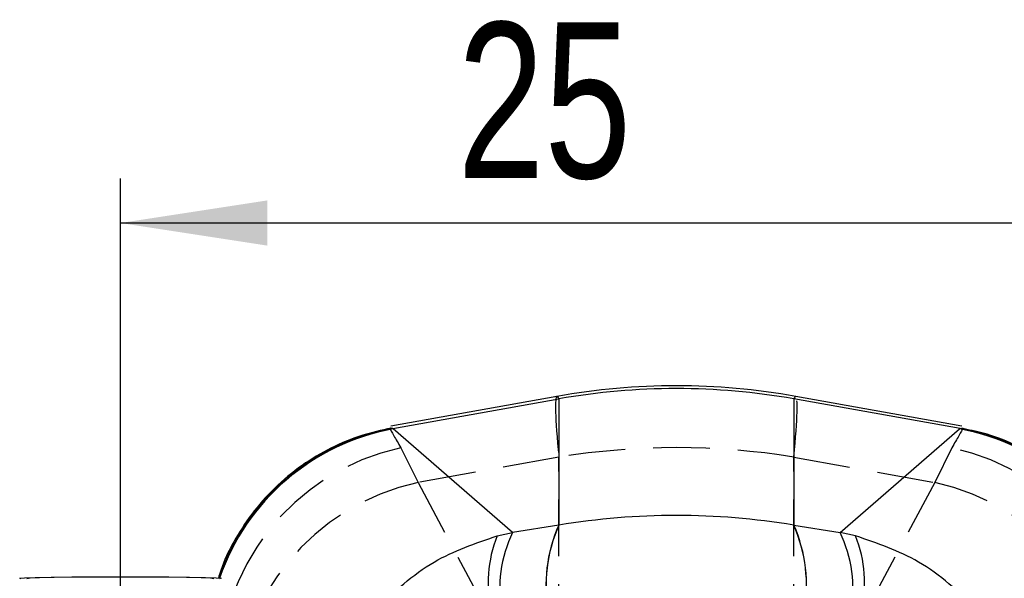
# Model space of a CAD drawing. Extents: x 39 to 407, y 33 to 280.
# Tile 34 of 48: x 218 to 240, y 263 to 276. Entities that reach past the tile are written whole.
import ezdxf

# ---------------------------------------------------------------- set-up
doc = ezdxf.new("R2010")
doc.units = 0
doc.linetypes.add('HIDDEN', pattern=[1.905, 1.27, -0.635])
doc.layers.get('0').update_dxf_attribs({"linetype": 'CONTINUOUS'})
doc.styles.add('SLDTEXTSTYLE0', font='TXT', dxfattribs={"width": 0.75})
doc.dimstyles.new('SLDDIMSTYLE4', dxfattribs={"dimtxt": 3.5, "dimasz": 3.302, "dimexe": 0, "dimexo": 0.0625, "dimgap": 0.875, "dimtad": 1, "dimdec": 3, "dimrnd": 1e-09, "dimzin": 12, "dimtxsty": 'SLDTEXTSTYLE0', "dimsah": 1, "dimcen": 0.09, "dimazin": 3, "dimtfac": 1, "dimtdec": 3, "dimtofl": 0, "dimtmove": 0, "dimatfit": 3, "dimtolj": 1, "dimtzin": 12})

# ---------------------------------------------------------------- blocks, each defined once
blk = doc.blocks.new('_D_14')
at = {"color": 179, "linetype": 'CONTINUOUS'}
for p, q in [((220.074, 259.495), (220.074, 272.014)), ((245.074, 259.495), (245.074, 272.014)), ((245.074, 271.014), (220.074, 271.014))]:
    blk.add_line(p, q, dxfattribs=at)
for points in [[(220.074, 271.014), (223.376, 270.506), (223.376, 271.522)], [(245.074, 271.014), (241.772, 271.522), (241.772, 270.506)]]:
    blk.add_solid(points, dxfattribs=at)
at = {"color": 179, "linetype": 'CONTINUOUS', "insert": (227.654, 275.526, 32.154), "char_height": 3.5, "attachment_point": 1, "style": 'SLDTEXTSTYLE0'}
blk.add_mtext('25', dxfattribs=at)

msp = doc.modelspace()

# ---------------------------------------------------------------- linework, layer by layer
at = {"color": 7, "linetype": 'CONTINUOUS'}
for p, q in [((229.8896, 267.1153), (226.1557, 266.4466)), ((226.1963, 266.3903), (229.9331, 267.0595)), ((229.9331, 267.0595), (229.9331, 264.2192)), ((235.2141, 267.0595), (235.2141, 264.2192)), ((238.9509, 266.3903), (235.2141, 267.0595)), ((238.9915, 266.4466), (235.2576, 267.1153)), ((226.2057, 266.3818), (226.1963, 266.3903)), ((228.8926, 264.0511), (226.2057, 266.3818)), ((236.2546, 264.0511), (238.9415, 266.3818)), ((238.9415, 266.3818), (238.9509, 266.3903)), ((229.9307, 264.2188), (228.8926, 264.0511)), ((229.9307, 264.2188), (229.9331, 264.2192)), ((235.2141, 264.2192), (235.2165, 264.2188)), ((235.2165, 264.2188), (236.2546, 264.0511)), ((228.5436, 263.9762), (228.8926, 264.0511)), ((236.6036, 263.9762), (236.2546, 264.0511))]:
    msp.add_line(p, q, dxfattribs=at)
at = {"color": 8, "linetype": 'CONTINUOUS'}
for p, q in [((226.1963, 266.3903), (226.1669, 266.3902)), ((238.9509, 266.3903), (238.9803, 266.3902))]:
    msp.add_line(p, q, dxfattribs=at)
at = {"color": 7, "linetype": 'HIDDEN'}
for p, q in [((226.3805, 265.9593), (226.7659, 265.1807)), ((238.7667, 265.9593), (238.3813, 265.1807)), ((229.9298, 265.7473), (226.7659, 265.1807)), ((229.9298, 261.6178), (229.9298, 265.7473)), ((235.2174, 265.7473), (238.3813, 265.1807)), ((235.2174, 261.6178), (235.2174, 265.7473)), ((226.7659, 265.1807), (228.7236, 261.5043)), ((238.3813, 265.1807), (236.4237, 261.5043))]:
    msp.add_line(p, q, dxfattribs=at)
at = {"color": 7, "linetype": 'CONTINUOUS', "flags": 128}
for points in [[(217.8458, 263.0127), (217.8101, 263.0226), (217.9167, 263.0324), (218.1587, 263.0413), (218.5211, 263.049), (218.981, 263.0548), (219.5096, 263.0585), (220.0736, 263.0597)], [(217.9736, 263.0201), (218.0452, 263.0296), (218.255, 263.0385), (218.5887, 263.0461), (219.0236, 263.0519), (219.5301, 263.0555), (220.0736, 263.0568)], [(220.0736, 263.0597), (220.6376, 263.0585), (221.1662, 263.0548), (221.6261, 263.049), (221.9885, 263.0413), (222.2306, 263.0324), (222.3371, 263.0226), (222.3014, 263.0127)], [(220.0736, 263.0568), (220.6171, 263.0555), (221.1236, 263.0519), (221.5585, 263.0461), (221.8923, 263.0385), (222.1021, 263.0296), (222.1736, 263.0201)]]:
    msp.add_lwpolyline(points, dxfattribs=at)
at = {"color": 7, "linetype": 'HIDDEN', "flags": 128}
for points in [[(222.0182, 261.5555), (222.1205, 262.4107), (222.2896, 263.0286)], [(222.0307, 261.5609), (222.1352, 262.414), (222.3044, 263.0273)]]:
    msp.add_lwpolyline(points, dxfattribs=at)
at = {"color": 7, "linetype": 'CONTINUOUS'}
for centre, radius, start, end in [((232.5736, 252.1288), 15.225, 79.83898, 100.15577), ((232.5736, 252.0119), 15.2776, 80.04728, 99.95272)]:
    msp.add_arc(centre, radius, start, end, dxfattribs=at)
at = {"color": 8, "linetype": 'CONTINUOUS'}
for centre, radius, start, end in [((227.1107, 261.3767), 5.0963, 100.33619, 161.08757), ((227.1238, 261.3682), 5.097, 100.37678, 161.00358), ((238.0234, 261.3682), 5.097, 18.99642, 79.62322), ((238.0365, 261.3767), 5.0963, 18.91243, 79.66381), ((232.9416, 262.8663), 3.3008, 155.80987, 190.60008), ((232.9482, 262.8673), 3.3043, 155.84832, 190.60541), ((232.0962, 262.855), 3.4033, 349.91555, 23.63072), ((232.1027, 262.8541), 3.3998, 349.9219, 23.66814), ((231.1775, 262.9298), 2.8342, 158.33383, 193.68871), ((231.4986, 262.7881), 2.8959, 154.1442, 190.52588), ((233.6486, 262.7881), 2.8959, 349.47412, 25.8558), ((233.9697, 262.9298), 2.8342, 346.31129, 21.66617)]:
    msp.add_arc(centre, radius, start, end, dxfattribs=at)
at = {"color": 7, "linetype": 'HIDDEN'}
for centre, radius, start, end in [((227.4959, 260.877), 5.2032, 102.37797, 181.54049), ((232.5736, 249.5088), 16.4523, 80.7528, 99.2472), ((237.6513, 260.877), 5.2032, 358.45951, 77.62203), ((227.8822, 260.0769), 5.2244, 102.33718, 178.77952), ((237.265, 260.0769), 5.2244, 1.22048, 77.66282)]:
    msp.add_arc(centre, radius, start, end, dxfattribs=at)
for major_axis, start_param, end_param in [((-2.6837, 18.2347), 0.000715, 0.3864554), ((2.6837, 18.2347), 5.8967299, 6.2824703)]:
    msp.add_ellipse((232.5736, 248.8806), major_axis=major_axis, ratio=0.022992, start_param=start_param, end_param=end_param, dxfattribs=at)
at = {"color": 8, "linetype": 'CONTINUOUS'}
for major_axis, start_param, end_param in [((-2.6837, 18.2347), 6.2014533, 6.2839003), ((2.6837, 18.2347), 6.2824703, 6.3649173)]:
    msp.add_ellipse((232.5736, 248.8806), major_axis=major_axis, ratio=0.022992, start_param=start_param, end_param=end_param, dxfattribs=at)
at = {"color": 7, "linetype": 'CONTINUOUS'}
msp.add_ellipse((232.5736, 250.1417), major_axis=(15.225, 0), ratio=0.93886, start_param=1.3964826, end_param=1.7451101, dxfattribs=at)
for points, knots in [([(226.1646, 266.3993), (225.9409, 266.3507), (225.473, 266.2489), (224.7981, 265.9632), (224.1339, 265.5687), (223.5325, 265.0684), (223.017, 264.4855), (222.6202, 263.8592), (222.3766, 263.3677), (222.2939, 263.0813), (222.2768, 263.0218)], [0, 0, 0, 0, 0.1269424, 0.26538705, 0.40454227, 0.55460246, 0.69772849, 0.834512, 0.96559989, 1, 1, 1, 1]), ([(242.866, 263.0221), (242.8323, 263.1314), (242.7254, 263.4771), (242.4368, 264.0208), (242.0105, 264.6367), (241.4772, 265.1961), (240.8599, 265.674), (240.1798, 266.0435), (239.5512, 266.2856), (239.1452, 266.3622), (238.9809, 266.3931)], [0, 0, 0, 0, 0.063478, 0.2008258, 0.3393785, 0.4786078, 0.6281777, 0.7708602, 0.9072592, 1, 1, 1, 1]), ([(224.6381, 259.1562), (224.6382, 259.161), (224.6502, 259.6232), (224.7464, 260.1927), (225.0272, 260.9968), (225.326, 261.6102), (225.8245, 262.3107), (226.43, 262.9103), (227.2989, 263.5512), (228.0558, 263.8096), (228.5436, 263.9762)], [0, 0, 0, 0, 0.0021855, 0.212878, 0.2605053, 0.3908932, 0.5212718, 0.6468321, 0.7723824, 1, 1, 1, 1]), ([(240.5091, 259.1562), (240.509, 259.161), (240.4971, 259.6232), (240.4008, 260.1927), (240.12, 260.9968), (239.8212, 261.6102), (239.3227, 262.3107), (238.7173, 262.9103), (237.8483, 263.5512), (237.0914, 263.8096), (236.6036, 263.9762)], [0, 0, 0, 0, 0.0021855, 0.212878, 0.2605053, 0.3908932, 0.5212718, 0.6468321, 0.7723824, 1, 1, 1, 1])]:
    msp.add_open_spline(points, degree=3, knots=knots, dxfattribs=at)
at = {"color": 7, "linetype": 'HIDDEN'}
for points, knots in [([(226.1669, 266.3902), (226.1494, 266.4013), (226.0953, 266.4357), (226.2656, 266.1513), (226.3805, 265.9593)], [0, 0, 0, 0, 0.3249603, 1, 1, 1, 1]), ([(238.9803, 266.3902), (238.9979, 266.4013), (239.0519, 266.4357), (238.8816, 266.1513), (238.7667, 265.9593)], [0, 0, 0, 0, 0.3250078, 1, 1, 1, 1])]:
    msp.add_open_spline(points, degree=3, knots=knots, dxfattribs=at)

# ---------------------------------------------------------------- dimensions: what is measured, and where the dimension line sits
at = {"color": 179, "linetype": 'CONTINUOUS'}
dim = msp.add_linear_dim(base=(220.0736, 271.0139), p1=(245.0736, 258.4947), p2=(220.0736, 258.4947), dimstyle='SLDDIMSTYLE4', dxfattribs=at)
dim.commit()
dim.dimension.update_dxf_attribs({"geometry": '_D_14', "text_midpoint": (231.6623, 271.0139), "dimtype": 160})

doc.saveas('drawing.dxf')
